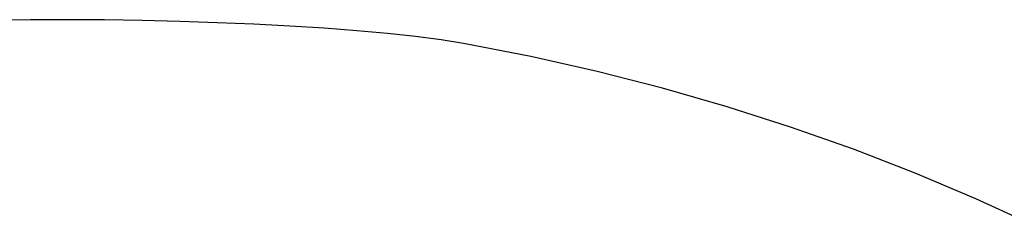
# Model space of a CAD drawing. Header units: metres. Extents: x 7 to 471, y 42 to 513.
# Tile 79 of 85: x 245.28 to 284.87, y 364.51 to 372.81. Entities that reach past the tile are written whole.
import ezdxf

# ---------------------------------------------------------------- set-up
doc = ezdxf.new("R2010")
doc.units = ezdxf.units.M

msp = doc.modelspace()

# ---------------------------------------------------------------- linework, layer by layer
for p, q in [((245.709, 372.804), (244.277, 372.786)), ((247.182, 372.807), (245.709, 372.804)), ((248.684, 372.797), (247.182, 372.807)), ((250.2, 372.774), (248.684, 372.797)), ((251.717, 372.737), (250.2, 372.774)), ((253.22, 372.687), (251.717, 372.737)), ((254.697, 372.624), (253.22, 372.687)), ((256.133, 372.548), (254.697, 372.624)), ((257.515, 372.461), (256.133, 372.548)), ((258.829, 372.361), (257.515, 372.461)), ((260.061, 372.25), (258.829, 372.361)), ((261.197, 372.127), (260.061, 372.25)), ((262.224, 371.993), (261.197, 372.127)), ((263.127, 371.848), (262.224, 371.993)), ((265.826, 371.324), (263.127, 371.848)), ((268.491, 370.726), (265.826, 371.324)), ((271.122, 370.055), (268.491, 370.726)), ((273.718, 369.31), (271.122, 370.055)), ((276.277, 368.493), (273.718, 369.31)), ((278.799, 367.603), (276.277, 368.493)), ((281.283, 366.642), (278.799, 367.603)), ((283.728, 365.61), (281.283, 366.642)), ((286.134, 364.506), (283.728, 365.61))]:
    msp.add_line(p, q)

doc.saveas('drawing.dxf')
